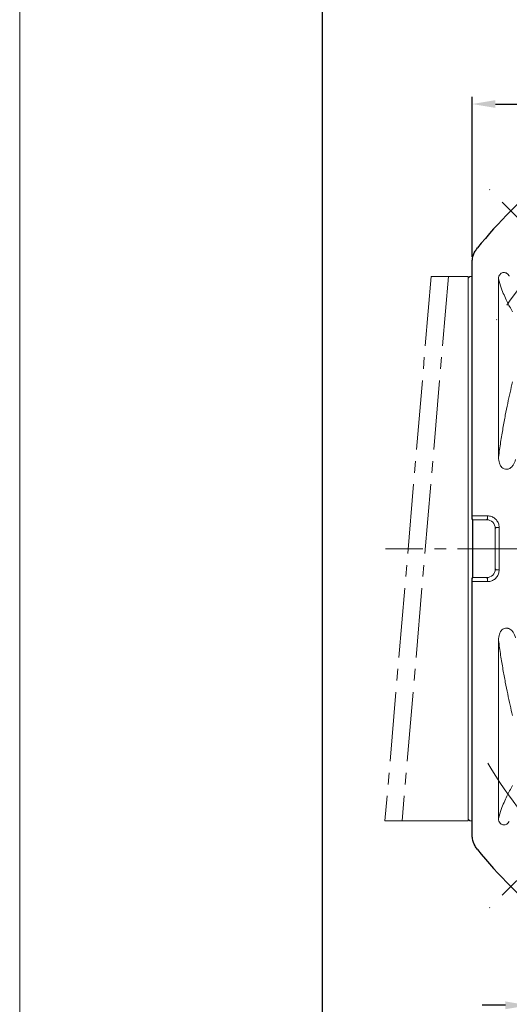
# Model space of a CAD drawing. Header units: millimetres. Extents: x 8091 to 8969, y -614 to 6.
# Tile 3 of 15: x 8091 to 8176, y -306 to -136. Entities that reach past the tile are written whole.
import ezdxf

# ---------------------------------------------------------------- set-up
doc = ezdxf.new("R2010")
doc.units = ezdxf.units.MM
doc.header["$PDSIZE"] = -5
doc.linetypes.add('ACAD_ISO10W100', pattern=[18, 12, -3, 0, -3])
doc.linetypes.add('点画线', pattern=[18, 12, -2, 2, -2])
doc.layers.get('0').update_dxf_attribs({"lineweight": 18})
doc.layers.get('Defpoints').update_dxf_attribs({"lineweight": 18})
for name, color, linetype, lineweight in [('7中心线层', 7, '点画线', 18), ('中心线层', 7, 'ACAD_ISO10W100', 0), ('图框_外框线', 7, 'Continuous', 18), ('尺寸线层', 3, 'Continuous', 18), ('粗实线', 7, 'Continuous', 40)]:
    doc.layers.add(name, color=color, linetype=linetype, lineweight=lineweight)
doc.styles.add('工程字', font='txt')
doc.dimstyles.new('ISO-25', dxfattribs={"dimtxt": 8, "dimasz": 4, "dimexe": 1.25, "dimexo": 1, "dimgap": 1.3, "dimtad": 1, "dimtxsty": '工程字', "dimcen": 2, "dimdle": 8, "dimadec": 0, "dimazin": 0, "dimtfac": 1, "dimtmove": 0, "dimatfit": 3, "dimfxl": 1, "dimarcsym": 0})

# ---------------------------------------------------------------- blocks, each defined once
blk = doc.blocks.new('*D106')
at = {"layer": 'Defpoints', "color": 0, "lineweight": 30}
for p in [(8299.58, -150.59), (8169.58, -177.96), (8299.58, -177.96)]:
    blk.add_point(p, dxfattribs=at)
at = {"layer": '尺寸线层', "color": 0, "lineweight": -2}
for p, q in [((8169.58, -176.96), (8169.58, -149.34)), ((8299.58, -176.96), (8299.58, -149.34)), ((8173.58, -150.59), (8295.58, -150.59))]:
    blk.add_line(p, q, dxfattribs=at)
at = {"layer": '尺寸线层', "color": 0, "lineweight": 30}
for points in [[(8173.58, -149.92), (8173.58, -151.26), (8169.58, -150.59)], [(8295.58, -151.26), (8295.58, -149.92), (8299.58, -150.59)]]:
    blk.add_solid(points, dxfattribs=at)
at = {"layer": '尺寸线层', "color": 0, "insert": (8234.58, -145.29), "char_height": 8, "attachment_point": 5, "style": '工程字'}
blk.add_mtext('130', dxfattribs=at)
blk = doc.blocks.new('*D110')
at = {"layer": 'Defpoints', "color": 0, "lineweight": 30}
for p in [(8179.31, -278.63), (8187.31, -278.63), (8187.31, -306.21)]:
    blk.add_point(p, dxfattribs=at)
at = {"layer": '尺寸线层', "color": 0, "lineweight": -2}
for p, q in [((8179.31, -279.63), (8179.31, -307.46)), ((8187.31, -279.63), (8187.31, -307.46)), ((8175.31, -306.21), (8171.31, -306.21)), ((8179.31, -306.21), (8187.31, -306.21)), ((8191.31, -306.21), (8233.12, -306.21))]:
    blk.add_line(p, q, dxfattribs=at)
at = {"layer": '尺寸线层', "color": 0, "lineweight": 30}
for points in [[(8175.31, -306.88), (8175.31, -305.54), (8179.31, -306.21)], [(8191.31, -305.54), (8191.31, -306.88), (8187.31, -306.21)]]:
    blk.add_solid(points, dxfattribs=at)
at = {"layer": '尺寸线层', "color": 0, "insert": (8214.73, -301.41), "char_height": 7, "attachment_point": 5, "style": '工程字'}
blk.add_mtext('4-M8x20', dxfattribs=at)
blk = doc.blocks.new('*D111')
at = {"layer": 'Defpoints', "color": 0, "lineweight": 30}
for p in [(8299.94, -163.38), (8274.48, -188.83), (8321.27, -204.51), (8164.69, -227.37), (8307.87, -227.37)]:
    blk.add_point(p, dxfattribs=at)
at = {"layer": '尺寸线层', "color": 0, "lineweight": -2}
blk.add_line((8308.87, -227.37), (8325.53, -227.37), dxfattribs=at)
blk.add_arc((8235.95, -227.37), 88.34, 2.5947, 42.4053, dxfattribs=at)
at = {"layer": '尺寸线层', "color": 0, "lineweight": 30}
for points in [[(8301.66, -167.34), (8300.69, -168.26), (8298.41, -164.91)], [(8323.53, -223.39), (8324.86, -223.36), (8324.28, -227.37)]]:
    blk.add_solid(points, dxfattribs=at)
at = {"layer": '尺寸线层', "color": 0, "insert": (8322.46, -191.54), "char_height": 8, "attachment_point": 5, "rotation": 292.5, "style": '工程字'}
blk.add_mtext('45%%d', dxfattribs=at)
blk = doc.blocks.new('*D112')
at = {"layer": 'Defpoints', "color": 0, "lineweight": 30}
for p in [(8164.69, -227.37), (8307.87, -227.37), (8274.48, -265.91), (8312.17, -271.38), (8299.94, -291.36)]:
    blk.add_point(p, dxfattribs=at)
at = {"layer": '尺寸线层', "color": 0, "lineweight": -2}
blk.add_line((8308.87, -227.37), (8325.22, -227.37), dxfattribs=at)
blk.add_arc((8235.95, -227.37), 88.02, 317.604, 357.396, dxfattribs=at)
at = {"layer": '尺寸线层', "color": 0, "lineweight": 30}
for points in [[(8324.54, -231.38), (8323.21, -231.35), (8323.97, -227.37)], [(8300.47, -286.26), (8301.43, -287.18), (8298.19, -289.61)]]:
    blk.add_solid(points, dxfattribs=at)
at = {"layer": '尺寸线层', "color": 0, "insert": (8312.37, -259.02), "char_height": 8, "attachment_point": 5, "rotation": 67.5, "style": '工程字'}
blk.add_mtext('45%%d', dxfattribs=at)

msp = doc.modelspace()

# ---------------------------------------------------------------- linework, layer by layer
at = {"color": 7, "linetype": 'Continuous', "lineweight": 15}
for p, q in [((8162.498, -180.3697), (8168.8751, -180.3697)), ((8168.8751, -180.3697), (8168.8751, -185.823)), ((8169.175, -180.3697), (8168.8751, -180.6697)), ((8169.575, -180.3697), (8169.175, -180.3697)), ((8174.1185, -180.7891), (8174.1185, -211.5884)), ((8168.8751, -185.823), (8168.8751, -187.7971)), ((8168.8751, -187.7971), (8168.8751, -197.1614)), ((8168.8751, -197.1614), (8168.8751, -197.7914)), ((8168.8751, -197.7914), (8168.8751, -203.3697)), ((8168.8751, -203.3697), (8168.8751, -251.3697)), ((8169.575, -221.6869), (8172.2199, -221.6869)), ((8169.5881, -222.2124), (8169.575, -221.6869)), ((8169.6667, -222.3697), (8169.5881, -222.2124)), ((8169.6667, -222.3697), (8172.0626, -222.3697)), ((8169.6667, -232.3697), (8169.6667, -222.3697)), ((8172.0626, -222.3697), (8172.2199, -222.2124)), ((8172.2199, -222.2124), (8172.2199, -221.6869)), ((8173.7179, -223.7103), (8173.5606, -223.8676)), ((8173.5606, -230.8717), (8173.5606, -223.8676)), ((8173.7179, -223.7103), (8174.2433, -223.7103)), ((8174.2433, -223.7103), (8174.2433, -231.029)), ((8173.5606, -230.8717), (8173.7179, -231.029)), ((8173.7179, -231.029), (8174.2433, -231.029)), ((8169.575, -233.0524), (8169.5881, -232.527)), ((8169.5881, -232.527), (8169.6667, -232.3697)), ((8169.6667, -232.3697), (8172.0626, -232.3697)), ((8172.2199, -232.527), (8172.0626, -232.3697)), ((8172.2199, -232.527), (8172.2199, -233.0524)), ((8172.2199, -233.0524), (8169.575, -233.0524)), ((8169.575, -276.7792), (8169.575, -233.0524)), ((8174.1185, -273.9503), (8174.1185, -243.151)), ((8168.8751, -251.3697), (8168.8751, -256.948)), ((8168.8751, -256.948), (8168.8751, -257.578)), ((8168.8751, -257.578), (8168.8751, -266.9422)), ((8168.8751, -266.9422), (8168.8751, -268.9164)), ((8168.8751, -268.9164), (8168.8751, -274.3697)), ((8154.5247, -274.3697), (8168.8751, -274.3697)), ((8168.8751, -274.0697), (8169.175, -274.3697)), ((8169.575, -274.3697), (8169.175, -274.3697))]:
    msp.add_line(p, q, dxfattribs=at)
for centre, major_axis, end_param in [((8172.0585, -223.8717), (-1.0636, -1.0636), 3.92562129), ((8172.0585, -230.8676), (-1.0636, 1.0636), 3.92562236)]:
    msp.add_ellipse(centre, major_axis=major_axis, ratio=0.99726469, start_param=2.35756402, end_param=end_param, dxfattribs=at)
for points, knots in [([(8174.1185, -180.7891), (8174.1311, -180.6245), (8174.1526, -180.3433), (8174.3489, -180.0054), (8174.5894, -179.7893), (8174.8678, -179.6783), (8175.1559, -179.6697), (8175.4325, -179.7487), (8175.6994, -179.9185), (8175.8777, -180.1178), (8175.9584, -180.2581), (8175.9794, -180.2947)], [0, 0, 0, 0, 0.1789182, 0.30584604, 0.41202538, 0.51866358, 0.61463465, 0.71170092, 0.82179923, 0.9534872, 1, 1, 1, 1]), ([(8174.1185, -180.7891), (8174.2757, -181.3308), (8174.589, -182.4101), (8175.0726, -183.586), (8175.5552, -184.645), (8176.0458, -185.6062), (8176.3727, -186.1747), (8176.54, -186.4655)], [0, 0, 0, 0, 0.19903559, 0.39652104, 0.59900117, 0.79487931, 1, 1, 1, 1]), ([(8176.54, -198.5563), (8176.3986, -199.1553), (8176.1171, -200.3474), (8175.7016, -202.2636), (8175.2919, -204.302), (8174.8863, -206.5069), (8174.4912, -208.8844), (8174.2408, -210.7011), (8174.1185, -211.5884)], [0, 0, 0, 0, 0.1687319, 0.33582234, 0.5011046, 0.66848687, 0.83807818, 1, 1, 1, 1]), ([(8174.8559, -213.4706), (8174.7569, -213.3811), (8174.4931, -213.1427), (8174.1793, -212.4961), (8174.1416, -211.9337), (8174.1185, -211.5884)], [0, 0, 0, 0, 0.1882552, 0.50157359, 1, 1, 1, 1]), ([(8177.056, -211.9748), (8176.9398, -212.3152), (8176.7628, -212.8339), (8176.3014, -213.3708), (8176.0053, -213.53), (8175.8784, -213.5983)], [0, 0, 0, 0, 0.52194069, 0.7951327, 1, 1, 1, 1]), ([(8174.8559, -213.4706), (8175.0026, -213.5395), (8175.2791, -213.6692), (8175.6442, -213.6608), (8175.8298, -213.6112), (8175.8784, -213.5983)], [0, 0, 0, 0, 0.45455798, 0.85699551, 1, 1, 1, 1]), ([(8172.2199, -221.6869), (8172.4503, -221.7127), (8172.9109, -221.7642), (8173.5209, -222.126), (8173.9776, -222.6527), (8174.2077, -223.2151), (8174.2338, -223.5773), (8174.2433, -223.7103)], [0, 0, 0, 0, 0.21847016, 0.43694483, 0.65536217, 0.87343853, 1, 1, 1, 1]), ([(8174.2433, -231.029), (8174.2182, -231.2562), (8174.1672, -231.7171), (8173.8062, -232.3286), (8173.2767, -232.7873), (8172.7145, -233.0169), (8172.3526, -233.0429), (8172.2199, -233.0524)], [0, 0, 0, 0, 0.21546731, 0.43727138, 0.65568237, 0.87376265, 1, 1, 1, 1]), ([(8174.8559, -241.2687), (8174.7569, -241.3582), (8174.4931, -241.5967), (8174.1793, -242.2432), (8174.1416, -242.8056), (8174.1185, -243.151)], [0, 0, 0, 0, 0.1882552, 0.50157359, 1, 1, 1, 1]), ([(8174.8559, -241.2687), (8175.0026, -241.1999), (8175.2791, -241.0702), (8175.6442, -241.0786), (8175.8298, -241.1281), (8175.8784, -241.1411)], [0, 0, 0, 0, 0.45455798, 0.85699551, 1, 1, 1, 1]), ([(8177.056, -242.7646), (8176.9398, -242.4241), (8176.7628, -241.9055), (8176.3014, -241.3686), (8176.0053, -241.2093), (8175.8784, -241.1411)], [0, 0, 0, 0, 0.52194069, 0.7951327, 1, 1, 1, 1]), ([(8176.54, -256.1831), (8176.3986, -255.5841), (8176.1171, -254.3919), (8175.7016, -252.4757), (8175.2919, -250.4374), (8174.8863, -248.2325), (8174.4912, -245.855), (8174.2408, -244.0383), (8174.1185, -243.151)], [0, 0, 0, 0, 0.1687319, 0.33582234, 0.5011046, 0.66848687, 0.83807818, 1, 1, 1, 1]), ([(8174.1185, -273.9503), (8174.2757, -273.4086), (8174.589, -272.3293), (8175.0726, -271.1534), (8175.5552, -270.0943), (8176.0458, -269.1332), (8176.3727, -268.5647), (8176.54, -268.2739)], [0, 0, 0, 0, 0.19903559, 0.39652104, 0.59900117, 0.79487931, 1, 1, 1, 1]), ([(8174.1185, -273.9503), (8174.1311, -274.1148), (8174.1526, -274.3961), (8174.3489, -274.734), (8174.5894, -274.9501), (8174.8678, -275.0611), (8175.1559, -275.0697), (8175.4325, -274.9907), (8175.6994, -274.8208), (8175.8777, -274.6216), (8175.9584, -274.4813), (8175.9794, -274.4447)], [0, 0, 0, 0, 0.1789182, 0.30584604, 0.41202538, 0.51866358, 0.61463465, 0.71170092, 0.82179923, 0.9534872, 1, 1, 1, 1])]:
    msp.add_open_spline(points, degree=3, knots=knots, dxfattribs=at)
at = {"layer": '7中心线层'}
for p, q in [((8162.498, -180.3697), (8154.5247, -274.3697)), ((8165.4634, -180.3697), (8157.4901, -274.3697)), ((8305.0683, -227.3697), (8154.6284, -227.3697))]:
    msp.add_line(p, q, dxfattribs=at)
at = {"layer": '中心线层', "color": 0}
for p, q in [((8196.0377, -188.8324), (8170.5819, -163.3765)), ((8196.0377, -265.907), (8170.5819, -291.3628))]:
    msp.add_line(p, q, dxfattribs=at)
for start, end in [(120.73805, 149.26195), (210.73805, 243.708444)]:
    msp.add_arc((8234.5751, -227.3697), 72.5, start, end, dxfattribs=at)
at = {"layer": '图框_外框线', "color": 3}
msp.add_lwpolyline([(8091.4822, -614.4579), (8968.6077, -614.4579), (8968.6077, 5.7951), (8091.4822, 5.7951)], close=True, dxfattribs=at)
at = {"layer": '图框_外框线', "color": 3, "lineweight": 25}
msp.add_lwpolyline([(8143.692, -604.0159), (8958.1657, -604.0159), (8958.1657, -4.6468), (8143.692, -4.6468)], close=True, dxfattribs=at)
at = {"layer": '粗实线', "linetype": 'Continuous', "lineweight": 30}
for p, q in [((8169.575, -221.6869), (8169.575, -177.9602)), ((8169.5881, -222.2124), (8169.575, -221.6869)), ((8169.6667, -222.3697), (8169.5881, -222.2124)), ((8169.6667, -232.3697), (8169.6667, -222.3697)), ((8169.575, -233.0524), (8169.5881, -232.527)), ((8169.5881, -232.527), (8169.6667, -232.3697)), ((8169.575, -276.7792), (8169.575, -233.0524))]:
    msp.add_line(p, q, dxfattribs=at)
for start, end in [(129.006555, 140.993445), (219.006555, 230.993445)]:
    msp.add_arc((8234.5751, -227.3697), 82.5, start, end, dxfattribs=at)
for points, knots in [([(8169.575, -177.9602), (8169.5876, -177.7273), (8169.6242, -177.0471), (8169.9392, -176.1682), (8170.3345, -175.6248), (8170.4665, -175.4434)], [0, 0, 0, 0, 0.25764962, 0.75230348, 1, 1, 1, 1]), ([(8170.4665, -279.296), (8170.3265, -279.1024), (8169.9242, -278.5457), (8169.6199, -277.6631), (8169.5861, -276.9976), (8169.575, -276.7792)], [0, 0, 0, 0, 0.26376545, 0.7584213, 1, 1, 1, 1])]:
    msp.add_open_spline(points, degree=3, knots=knots, dxfattribs=at)

# ---------------------------------------------------------------- dimensions: what is measured, and where the dimension line sits
at = {"layer": '尺寸线层'}
dim = msp.add_linear_dim(base=(8299.5751, -150.5902), p1=(8169.5751, -177.9602), p2=(8299.5751, -177.9602), dimstyle='ISO-25', dxfattribs=at)
dim.commit()
dim.dimension.update_dxf_attribs({"geometry": '*D106', "text_midpoint": (8234.5751, -145.2902)})
for base, line1, line2, picture, middle in [((8321.2736, -204.5066), ((8274.4846, -188.8324), (8299.9405, -163.3765)), ((8164.6948, -227.3697), (8307.8721, -227.3697)), '*D111', (8322.456, -191.5366)), ((8312.1732, -271.3787), ((8164.6948, -227.3697), (8307.8721, -227.3697)), ((8274.4846, -265.907), (8299.9405, -291.3628)), '*D112', (8312.3688, -259.0245))]:
    dim = msp.add_angular_dim_2l(base=base, line1=line1, line2=line2, dimstyle='ISO-25', dxfattribs=at)
    dim.commit()
    dim.dimension.update_dxf_attribs({"geometry": picture, "text_midpoint": middle})
dim = msp.add_linear_dim(base=(8187.3098, -306.2096), p1=(8179.3098, -278.6349), p2=(8187.3098, -278.6349), angle=180, text='4-M<>x20', dimstyle='ISO-25', override={"dimtxt": 7, "dimtxsty": '工程字'}, dxfattribs=at)
dim.commit()
dim.dimension.update_dxf_attribs({"geometry": '*D110', "text_midpoint": (8214.7265, -306.2096), "dimtype": 160})

doc.saveas('drawing.dxf')
